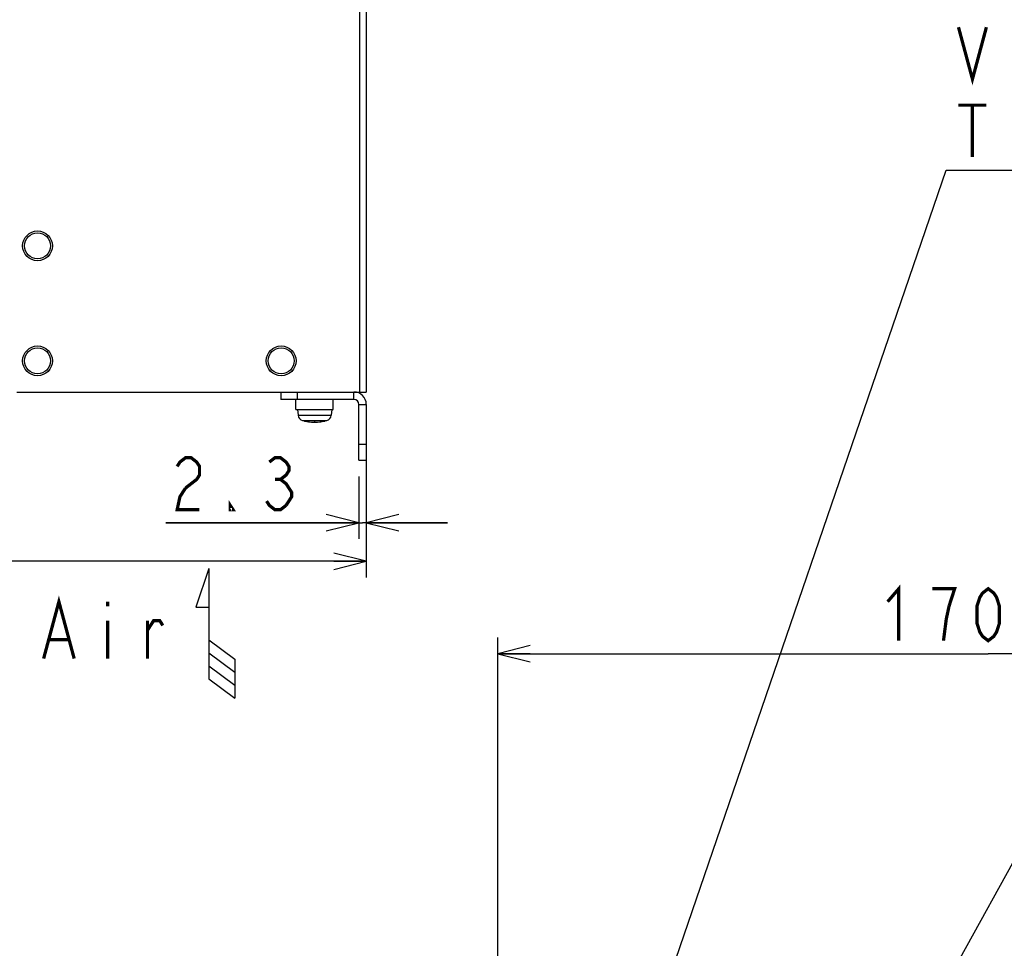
# Model space of a CAD drawing. Extents: x 26 to 410, y 32 to 287.
# Tile 26 of 47: x 167 to 227, y 107 to 165. Entities that reach past the tile are written whole.
import ezdxf

# ---------------------------------------------------------------- set-up
doc = ezdxf.new("R2010")
doc.units = 0
doc.header["$LTSCALE"] = 23.1
doc.layers.get('0').update_dxf_attribs({"linetype": 'CONTINUOUS'})
for name, color, linetype in [('ALL_AXIS', 7, 'CONTINUOUS'), ('ALL_CURVE', 7, 'CONTINUOUS'), ('ALL_DIM', 7, 'CONTINUOUS'), ('ALL_FEATURES', 7, 'CONTINUOUS'), ('ALL_NOTE', 7, 'CONTINUOUS')]:
    doc.layers.add(name, color=color, linetype=linetype)
doc.dimstyles.get("Standard").update_dxf_attribs({"dimtxt": 2.5, "dimasz": 2.5, "dimexe": 1.25, "dimexo": 0.625, "dimtad": 1, "dimcen": 2.5, "dimazin": 3, "dimtfac": 1, "dimtmove": 0, "dimatfit": 3})

# ---------------------------------------------------------------- blocks, each defined once
blk = doc.blocks.new('_OPEN')
at = {"color": 0, "linetype": 'BYBLOCK'}
for p, q in [((0, 0), (-1, 0.25)), ((-1, -0.25), (0, 0)), ((-1, 0), (0, 0))]:
    blk.add_line(p, q, dxfattribs=at)
blk = doc.blocks.new('*D7')
at = {"layer": 'ALL_DIM', "color": 2, "linetype": 'CONTINUOUS'}
for p, q in [((195.94, 72.963), (195.94, 126.471)), ((256.327, 110.51), (256.327, 126.471)), ((195.94, 125.471), (226.133, 125.471)), ((256.327, 125.471), (226.133, 125.471))]:
    blk.add_line(p, q, dxfattribs=at)
at = {"layer": 'ALL_DIM', "color": 2, "linetype": 'CONTINUOUS', "xscale": 2, "yscale": 2, "zscale": 2, "rotation": 180}
blk.add_blockref('_OPEN', (195.94, 125.471), dxfattribs=at)
at = {"layer": 'ALL_DIM', "color": 2, "linetype": 'CONTINUOUS', "xscale": 2, "yscale": 2, "zscale": 2}
blk.add_blockref('_OPEN', (256.327, 125.471), dxfattribs=at)
blk = doc.blocks.new('*D18')
at = {"layer": 'ALL_DIM', "color": 2, "linetype": 'CONTINUOUS'}
for p, q in [((131.243, 140.66), (131.243, 130.16)), ((187.843, 137.381), (187.843, 130.16)), ((131.243, 131.16), (159.543, 131.16)), ((187.843, 131.16), (159.543, 131.16))]:
    blk.add_line(p, q, dxfattribs=at)
at = {"layer": 'ALL_DIM', "color": 2, "linetype": 'CONTINUOUS', "xscale": 2, "yscale": 2, "zscale": 2, "rotation": 180}
blk.add_blockref('_OPEN', (131.243, 131.16), dxfattribs=at)
at = {"layer": 'ALL_DIM', "color": 2, "linetype": 'CONTINUOUS', "xscale": 2, "yscale": 2, "zscale": 2}
blk.add_blockref('_OPEN', (187.843, 131.16), dxfattribs=at)
blk = doc.blocks.new('*D19')
at = {"layer": 'ALL_DIM', "color": 2, "linetype": 'CONTINUOUS'}
for p, q in [((187.843, 137.381), (187.843, 132.536)), ((187.383, 136.381), (187.383, 132.536)), ((187.383, 133.536), (175.511, 133.536)), ((175.511, 133.536), (187.613, 133.536)), ((192.843, 133.536), (187.613, 133.536)), ((187.843, 133.536), (192.843, 133.536))]:
    blk.add_line(p, q, dxfattribs=at)
at = {"layer": 'ALL_DIM', "color": 2, "linetype": 'CONTINUOUS', "xscale": 2, "yscale": 2, "zscale": 2}
blk.add_blockref('_OPEN', (187.383, 133.536), dxfattribs=at)
at = {"layer": 'ALL_DIM', "color": 2, "linetype": 'CONTINUOUS', "xscale": 2, "yscale": 2, "zscale": 2, "rotation": 180}
blk.add_blockref('_OPEN', (187.843, 133.536), dxfattribs=at)
blk = doc.blocks.new('ARROW_AIR_BL1', base_point=(178.548, 126.726))
at = {"color": 7, "linetype": 'CONTINUOUS'}
for p, q in [((178.148, 130.726), (177.348, 128.326)), ((178.148, 130.726), (178.148, 123.926)), ((177.348, 128.326), (178.148, 128.326)), ((178.148, 126.326), (179.748, 125.126)), ((178.148, 125.526), (179.748, 124.326)), ((179.748, 125.126), (179.748, 122.726)), ((178.148, 124.726), (179.748, 123.526)), ((178.148, 123.926), (179.748, 122.726))]:
    blk.add_line(p, q, dxfattribs=at)

msp = doc.modelspace()

# ---------------------------------------------------------------- linework, layer by layer
at = {"layer": 'ALL_AXIS', "color": 7, "linetype": 'CONTINUOUS'}
for p, q in [((183.513, 140.501), (183.513, 141.121)), ((185.813, 140.501), (185.813, 141.121)), ((183.513, 140.501), (185.813, 140.501)), ((183.613, 140.501), (183.643, 140.154)), ((185.713, 140.501), (185.682, 140.154))]:
    msp.add_line(p, q, dxfattribs=at)
at = {"layer": 'ALL_AXIS', "color": 9, "linetype": 'CONTINUOUS'}
for p, q in [((183.643, 140.154), (185.682, 140.154)), ((183.921, 139.821), (185.404, 139.821))]:
    msp.add_line(p, q, dxfattribs=at)
at = {"layer": 'ALL_AXIS', "color": 7, "linetype": 'CONTINUOUS'}
for centre in [(167.603, 150.581), (167.603, 143.501), (182.603, 143.501)]:
    msp.add_circle(centre, 0.8, dxfattribs=at)
for centre, radius, start, end in [((184.021, 140.187), 0.38, 185, 254.63751), ((185.304, 140.187), 0.38, 285.36249, 355), ((184.663, 142.521), 2.8, 254.63751, 285.36249)]:
    msp.add_arc(centre, radius, start, end, dxfattribs=at)
at = {"layer": 'ALL_CURVE', "color": 40, "linetype": 'CONTINUOUS'}
msp.add_line((184.663, 139.793), (184.663, 139.721), dxfattribs=at)
msp.add_arc((184.663, 142.521), 2.8, 256.99712, 283.00288, dxfattribs=at)
at = {"layer": 'ALL_DIM', "color": 2, "linetype": 'CONTINUOUS', "const_width": 0.2}
for points in [[(176.199, 137.002), (176.371, 137.269), (176.715, 137.536), (177.059, 137.536), (177.403, 137.269), (177.575, 137.002), (177.575, 136.469), (177.403, 136.202), (176.715, 135.669)], [(181.875, 137.269), (182.219, 137.536), (182.563, 137.536), (182.907, 137.269), (183.079, 137.002), (183.079, 136.736), (182.907, 136.469), (182.563, 136.202), (182.907, 135.936), (183.079, 135.669), (183.251, 135.402), (183.251, 135.136), (182.907, 134.602)], [(182.219, 136.202), (182.563, 136.202)], [(176.715, 135.669), (176.371, 135.136), (176.199, 134.336), (177.575, 134.336)], [(179.639, 134.336), (179.467, 134.336), (179.467, 134.602), (179.639, 134.336)], [(182.907, 134.602), (182.563, 134.336), (182.219, 134.336), (181.875, 134.602), (181.703, 134.869)], [(219.941, 128.671), (220.629, 129.471), (220.629, 126.271)], [(223.725, 128.405), (224.069, 129.471), (222.693, 129.471)], [(226.133, 126.271), (225.789, 126.538), (225.617, 126.805), (225.445, 127.338), (225.445, 128.405), (225.617, 128.938), (225.789, 129.205), (226.133, 129.471), (226.477, 129.205), (226.649, 128.938), (226.821, 128.405), (226.821, 127.338), (226.649, 126.805), (226.477, 126.538), (226.133, 126.271)], [(223.381, 126.271), (223.553, 127.605), (223.725, 128.405)]]:
    msp.add_lwpolyline(points, dxfattribs=at)
at = {"layer": 'ALL_FEATURES', "color": 9, "linetype": 'CONTINUOUS'}
for p, q in [((187.423, 243.181), (187.423, 141.581)), ((183.583, 141.581), (183.583, 141.121)), ((187.083, 141.121), (187.083, 141.581)), ((187.383, 140.821), (187.843, 140.821)), ((187.383, 138.381), (187.843, 138.381))]:
    msp.add_line(p, q, dxfattribs=at)
at = {"layer": 'ALL_FEATURES', "color": 3, "linetype": 'CONTINUOUS'}
for p, q in [((187.843, 243.181), (187.843, 141.581)), ((166.323, 141.581), (187.843, 141.581)), ((187.843, 140.821), (187.843, 137.381))]:
    msp.add_line(p, q, dxfattribs=at)
at = {"layer": 'ALL_FEATURES', "color": 7, "linetype": 'CONTINUOUS'}
for p, q in [((182.583, 141.581), (182.583, 141.121)), ((187.083, 141.121), (182.583, 141.121)), ((187.383, 137.381), (187.383, 140.821)), ((187.383, 137.381), (187.843, 137.381))]:
    msp.add_line(p, q, dxfattribs=at)
at = {"layer": 'ALL_FEATURES', "color": 3, "linetype": 'CONTINUOUS'}
for centre in [(167.603, 150.581), (167.603, 143.501), (182.603, 143.501)]:
    msp.add_circle(centre, 0.915, dxfattribs=at)
msp.add_arc((187.083, 140.821), 0.76, 0, 90, dxfattribs=at)
at = {"layer": 'ALL_FEATURES', "color": 7, "linetype": 'CONTINUOUS'}
msp.add_arc((187.083, 140.821), 0.3, 0, 90, dxfattribs=at)
at = {"layer": 'ALL_NOTE', "color": 2, "linetype": 'CONTINUOUS'}
for p, q in [((204.084, 98.457), (223.538, 155.245)), ((223.538, 155.245), (223.788, 155.245)), ((223.788, 155.245), (289.836, 155.245)), ((214.462, 88.704), (243.826, 141.944))]:
    msp.add_line(p, q, dxfattribs=at)
at = {"layer": 'ALL_NOTE', "color": 2, "linetype": 'CONTINUOUS', "const_width": 0.2}
for points in [[(224.304, 164.045), (225.164, 160.845), (226.024, 164.045)], [(224.304, 159.245), (226.024, 159.245)], [(225.164, 159.245), (225.164, 156.045)], [(167.979, 125.17), (168.919, 128.67), (169.86, 125.17)], [(171.929, 128.67), (171.929, 128.378)], [(171.929, 127.503), (171.929, 125.17)], [(174.375, 125.17), (174.375, 127.503)], [(174.375, 126.92), (174.751, 127.503), (175.127, 127.503), (175.316, 127.211)], [(168.355, 126.336), (169.484, 126.336)]]:
    msp.add_lwpolyline(points, dxfattribs=at)

# ---------------------------------------------------------------- block references
at = {"color": 2, "linetype": 'CONTINUOUS'}
msp.add_blockref('ARROW_AIR_BL1', (178.548, 126.726), dxfattribs=at)

# ---------------------------------------------------------------- dimensions: what is measured, and where the dimension line sits
at = {"layer": 'ALL_DIM', "color": 2, "linetype": 'CONTINUOUS'}
for base, p1, p2, picture, middle in [((187.843, 131.16), (131.243, 140.66), (187.843, 137.381), '*D18', (155.415, 131.96)), ((256.327, 125.471), (195.94, 72.963), (256.327, 110.51), '*D7', (219.253, 126.271))]:
    dim = msp.add_linear_dim(base=base, p1=p1, p2=p2, dimstyle='Standard', dxfattribs=at)
    dim.commit()
    dim.dimension.update_dxf_attribs({"geometry": picture, "text_midpoint": middle, "dimtype": 128})
dim = msp.add_linear_dim(base=(187.383, 133.536), p1=(187.843, 137.381), p2=(187.383, 136.381), angle=180, dimstyle='Standard', dxfattribs=at)
dim.commit()
dim.dimension.update_dxf_attribs({"geometry": '*D19', "text_midpoint": (175.511, 134.336), "dimtype": 128})

doc.saveas('drawing.dxf')
